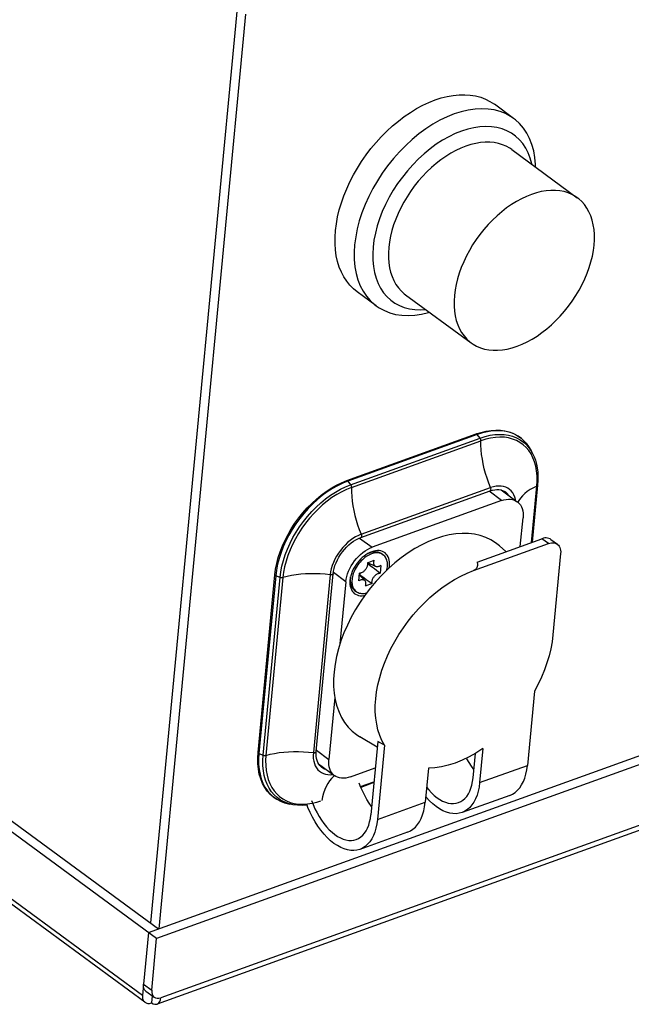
# Model space of a CAD drawing. Extents: x 0 to 420, y 0 to 297.
# Tile 21 of 48: x 311 to 332, y 95 to 129. Entities that reach past the tile are written whole.
import ezdxf

# ---------------------------------------------------------------- set-up
doc = ezdxf.new("R2010")
doc.units = 0
doc.header["$LTSCALE"] = 23.1
doc.layers.get('0').update_dxf_attribs({"linetype": 'CONTINUOUS'})
doc.layers.add('02___PRT_ALL_AXES', color=7, linetype='CONTINUOUS')

msp = doc.modelspace()

# ---------------------------------------------------------------- linework, layer by layer
at = {"color": 7, "linetype": 'CONTINUOUS'}
for p, q in [((315.231, 97.85), (318.202, 129.12)), ((315.513, 97.651), (318.483, 128.915)), ((326.076, 124.991), (325.861, 124.923)), ((388.658, 123.682), (315.431, 97.321)), ((315.431, 97.321), (280.99, 122.556)), ((281.621, 122.476), (315.5, 97.653)), ((387.975, 121.185), (315.448, 95.076)), ((388.103, 121.403), (315.577, 95.294)), ((314.945, 95.375), (281.067, 120.197)), ((315.029, 95.138), (281.151, 119.96)), ((321.938, 112.974), (326.369, 114.569)), ((326.406, 114.55), (321.975, 112.955)), ((326.502, 114.428), (326.406, 114.55)), ((322.071, 112.833), (326.502, 114.428)), ((322.102, 112.741), (326.532, 114.336)), ((328.295, 113.903), (328.237, 114.015)), ((321.975, 112.955), (322.071, 112.833)), ((328.261, 110.861), (328.444, 112.789)), ((328.471, 112.819), (328.286, 110.87)), ((322.418, 111.028), (326.849, 112.623)), ((322.432, 111.139), (326.862, 112.734)), ((327.239, 112.291), (326.807, 112.608)), ((327.226, 112.654), (327.775, 112.252)), ((327.239, 112.291), (322.808, 110.696)), ((327.878, 110.723), (327.971, 111.698)), ((322.378, 111.011), (322.808, 110.696)), ((323.129, 110.48), (323.185, 110.439)), ((323.185, 110.439), (323.151, 110.46)), ((322.643, 110.164), (322.881, 110.249)), ((322.667, 110.129), (322.647, 110.121)), ((322.926, 110.037), (322.656, 110.168)), ((322.67, 110.161), (322.667, 110.129)), ((318.903, 103.675), (319.48, 109.753)), ((321.373, 109.751), (320.795, 103.673)), ((320.896, 103.711), (321.474, 109.789)), ((321.908, 109.516), (321.479, 109.83)), ((322.346, 109.549), (322.371, 109.807)), ((322.551, 109.561), (322.366, 109.756)), ((322.384, 109.758), (322.369, 109.753)), ((323.102, 110.071), (323.077, 109.812)), ((323.392, 109.992), (323.4, 110.053)), ((319.509, 109.722), (318.931, 103.644)), ((319.077, 103.587), (319.654, 109.665)), ((319.751, 109.659), (319.173, 103.581)), ((319.654, 109.665), (319.509, 109.722)), ((321.908, 109.516), (321.706, 107.39)), ((322.062, 109.632), (322.068, 109.685)), ((322.805, 109.456), (322.567, 109.37)), ((322.207, 109.221), (322.263, 109.18)), ((321.532, 105.563), (321.33, 103.437)), ((315.151, 97.527), (335.942, 105.011)), ((320.9, 103.753), (321.33, 103.437)), ((318.931, 103.644), (319.077, 103.587)), ((320.975, 103.288), (321.526, 102.884)), ((321.078, 103.175), (321.078, 103.175)), ((322.062, 102.845), (322.915, 103.152)), ((322.411, 102.512), (322.87, 102.677)), ((322.867, 102.648), (322.421, 102.487)), ((319.54, 102.079), (319.666, 102.011)), ((319.666, 102.011), (319.802, 101.958)), ((320.108, 101.891), (319.983, 101.913)), ((320.108, 101.891), (320.072, 101.898)), ((315.151, 97.527), (314.982, 95.754)), ((315.263, 95.548), (315.431, 97.321)), ((314.981, 95.755), (314.945, 95.375)), ((314.981, 95.755), (315.263, 95.548)), ((315.066, 95.517), (315.347, 95.311)), ((315.282, 95.359), (315.259, 95.121)), ((315.564, 95.223), (315.577, 95.294))]:
    msp.add_line(p, q, dxfattribs=at)
at = {"color": 3, "linetype": 'CONTINUOUS'}
for p, q in [((326.274, 109.9), (328.839, 110.824)), ((326.398, 110.19), (328.614, 110.988)), ((328.839, 110.824), (328.614, 110.988)), ((328.921, 110.966), (329.146, 110.801)), ((327.382, 110.545), (327.161, 110.74)), ((329.257, 110.485), (328.993, 107.699)), ((328.36, 105.777), (328.118, 103.235)), ((322.982, 103.858), (322.382, 104.218)), ((323.001, 104.054), (322.763, 101.553)), ((323.229, 103.93), (323.001, 104.054)), ((323.229, 103.93), (322.988, 101.388)), ((326.596, 103.811), (326.486, 102.648)), ((326.261, 102.812), (326.34, 103.647)), ((324.731, 103.139), (324.62, 101.976)), ((326.486, 102.648), (328.118, 103.235)), ((322.422, 102.484), (322.366, 102.63)), ((327.516, 102.214), (325.884, 101.626)), ((322.988, 101.388), (324.62, 101.976)), ((324.018, 100.955), (322.385, 100.367))]:
    msp.add_line(p, q, dxfattribs=at)
at = {"color": 7, "linetype": 'CONTINUOUS'}
for points in [[(327.647, 125.359), (327.547, 125.427), (327.372, 125.521), (327.184, 125.595), (326.985, 125.647), (326.775, 125.678), (326.556, 125.688), (326.329, 125.675), (326.096, 125.641), (325.858, 125.585), (325.617, 125.508)], [(325.617, 125.508), (325.373, 125.411), (325.129, 125.293), (324.887, 125.156), (324.646, 125), (324.41, 124.827), (324.179, 124.637), (323.955, 124.432), (323.74, 124.213), (323.534, 123.982), (323.338, 123.739), (323.155, 123.486), (322.985, 123.225), (322.83, 122.957), (322.689, 122.685), (322.565, 122.409), (322.458, 122.131), (322.368, 121.854), (322.296, 121.579), (322.243, 121.307), (322.208, 121.04), (322.192, 120.78), (322.196, 120.529), (322.219, 120.287), (322.261, 120.057), (322.321, 119.84), (322.4, 119.638), (322.497, 119.451), (322.611, 119.28), (322.741, 119.127), (322.888, 118.993), (322.949, 118.946)], [(328.401, 123.691), (328.4, 123.776), (328.377, 124.017), (328.335, 124.247), (328.275, 124.464), (328.196, 124.667), (328.099, 124.854), (327.985, 125.025), (327.855, 125.178), (327.708, 125.312), (327.647, 125.359)], [(325.861, 124.923), (325.645, 124.836), (325.429, 124.732), (325.214, 124.61), (325.001, 124.472), (324.791, 124.318), (324.587, 124.15), (324.388, 123.969), (324.197, 123.774), (324.014, 123.569), (323.841, 123.353), (323.679, 123.129), (323.528, 122.898), (323.39, 122.66), (323.266, 122.419), (323.155, 122.174), (323.06, 121.928), (322.98, 121.682), (322.917, 121.438), (322.869, 121.197), (322.839, 120.96), (322.825, 120.73), (322.828, 120.507), (322.848, 120.293), (322.885, 120.089), (322.939, 119.897), (323.009, 119.717), (323.095, 119.551), (323.196, 119.399), (323.312, 119.264), (323.441, 119.145), (323.584, 119.043), (323.739, 118.959), (323.906, 118.894), (324.083, 118.847), (324.269, 118.82), (324.463, 118.812), (324.641, 118.821)], [(328.276, 123.782), (328.272, 123.804), (328.218, 123.997), (328.149, 124.177), (328.063, 124.343), (327.962, 124.494), (327.846, 124.629), (327.716, 124.748), (327.573, 124.85), (327.418, 124.934), (327.251, 124.999), (327.075, 125.046), (326.888, 125.073), (326.694, 125.082), (326.493, 125.071), (326.287, 125.04), (326.076, 124.991)], [(322.949, 118.946), (323.049, 118.878), (323.224, 118.784), (323.412, 118.71), (323.611, 118.657), (323.821, 118.626), (324.04, 118.617), (324.267, 118.63), (324.5, 118.664), (324.738, 118.72), (324.767, 118.729)], [(326.369, 114.569), (326.54, 114.624), (326.71, 114.664), (326.876, 114.689), (327.038, 114.699), (327.195, 114.695), (327.346, 114.675), (327.489, 114.64), (327.625, 114.591), (327.752, 114.528), (327.869, 114.451), (327.977, 114.361), (328.075, 114.258), (328.162, 114.143), (328.237, 114.015)], [(326.394, 114.563), (326.386, 114.567), (326.379, 114.569), (326.372, 114.57), (326.369, 114.569)], [(326.406, 114.55), (326.404, 114.553), (326.402, 114.555), (326.4, 114.557), (326.398, 114.559), (326.396, 114.561), (326.394, 114.563)], [(328.237, 114.015), (328.203, 114.077), (328.12, 114.201), (328.026, 114.311), (327.92, 114.408), (327.803, 114.491), (327.677, 114.56), (327.541, 114.613), (327.396, 114.651), (327.244, 114.674), (327.086, 114.68), (326.922, 114.671), (326.753, 114.646), (326.581, 114.606), (326.406, 114.55)], [(326.502, 114.428), (326.673, 114.482), (326.842, 114.522), (327.007, 114.546), (327.168, 114.555), (327.323, 114.548), (327.472, 114.526), (327.613, 114.489), (327.746, 114.437), (327.87, 114.37), (327.985, 114.288), (328.088, 114.193), (328.181, 114.085)], [(328.311, 113.756), (328.245, 113.885), (328.166, 114.003), (328.076, 114.108), (327.975, 114.201), (327.864, 114.28), (327.743, 114.345), (327.614, 114.396), (327.476, 114.432), (327.331, 114.454), (327.18, 114.46), (327.024, 114.451), (326.863, 114.428), (326.699, 114.389), (326.532, 114.336)], [(326.532, 114.336), (326.532, 114.352), (326.529, 114.368), (326.525, 114.384), (326.519, 114.4), (326.511, 114.414), (326.502, 114.428)], [(326.862, 112.734), (326.798, 112.892), (326.741, 113.052), (326.689, 113.215), (326.645, 113.378), (326.608, 113.542), (326.578, 113.705), (326.555, 113.867), (326.54, 114.027), (326.532, 114.183), (326.532, 114.336)], [(328.181, 114.085), (328.262, 113.964), (328.295, 113.903)], [(328.295, 113.903), (328.348, 113.79), (328.393, 113.668), (328.429, 113.54), (328.456, 113.406), (328.473, 113.266), (328.482, 113.121), (328.481, 112.972), (328.471, 112.819)], [(328.444, 112.789), (328.454, 112.968), (328.452, 113.142), (328.436, 113.308), (328.407, 113.467), (328.366, 113.616), (328.311, 113.756)], [(319.48, 109.753), (319.505, 109.946), (319.544, 110.143), (319.596, 110.342), (319.661, 110.542), (319.738, 110.742), (319.828, 110.941), (319.929, 111.137), (320.041, 111.329), (320.163, 111.517), (320.294, 111.699), (320.435, 111.873), (320.583, 112.04), (320.738, 112.197), (320.899, 112.345), (321.065, 112.481), (321.236, 112.606), (321.409, 112.719), (321.585, 112.818), (321.761, 112.903), (321.938, 112.974)], [(321.975, 112.955), (321.799, 112.885), (321.623, 112.8), (321.447, 112.7), (321.273, 112.588), (321.102, 112.462), (320.935, 112.325), (320.773, 112.177), (320.617, 112.018), (320.468, 111.851), (320.327, 111.675), (320.194, 111.492), (320.071, 111.303), (319.959, 111.109), (319.857, 110.912), (319.767, 110.713), (319.69, 110.512), (319.624, 110.311), (319.572, 110.112), (319.534, 109.915), (319.509, 109.722)], [(319.654, 109.665), (319.679, 109.854), (319.717, 110.047), (319.768, 110.242), (319.832, 110.439), (319.908, 110.635), (319.996, 110.831), (320.095, 111.024), (320.206, 111.214), (320.326, 111.399), (320.456, 111.578), (320.594, 111.75), (320.74, 111.915), (320.893, 112.07), (321.052, 112.215), (321.215, 112.35), (321.383, 112.472), (321.553, 112.583), (321.726, 112.68), (321.898, 112.763), (322.071, 112.833)], [(321.938, 112.974), (321.941, 112.974), (321.948, 112.974), (321.956, 112.972), (321.963, 112.968)], [(321.963, 112.968), (321.965, 112.966), (321.967, 112.964), (321.969, 112.962), (321.971, 112.96), (321.973, 112.958), (321.975, 112.955)], [(322.071, 112.833), (322.08, 112.819), (322.088, 112.805), (322.094, 112.789), (322.098, 112.773), (322.101, 112.757), (322.102, 112.741)], [(327.715, 112.296), (327.711, 112.325), (327.688, 112.41), (327.657, 112.488), (327.616, 112.558), (327.568, 112.62), (327.512, 112.673), (327.449, 112.716), (327.379, 112.75), (327.303, 112.774), (327.222, 112.787), (327.137, 112.789), (327.048, 112.781), (326.956, 112.763), (326.862, 112.734)], [(328.444, 112.789), (328.326, 112.732), (328.217, 112.67), (328.117, 112.603), (328.028, 112.532), (327.949, 112.457), (327.88, 112.378), (327.824, 112.297), (327.794, 112.242)], [(328.471, 112.819), (328.469, 112.81), (328.463, 112.802), (328.455, 112.795), (328.444, 112.789)], [(322.102, 112.741), (321.934, 112.674), (321.765, 112.593), (321.598, 112.498), (321.432, 112.391), (321.269, 112.271), (321.11, 112.141), (320.956, 111.999), (320.807, 111.848), (320.665, 111.688), (320.53, 111.521), (320.404, 111.346), (320.287, 111.166), (320.179, 110.982), (320.083, 110.794), (319.997, 110.604), (319.923, 110.412), (319.861, 110.221), (319.811, 110.031), (319.774, 109.843), (319.751, 109.659)], [(322.102, 112.741), (322.101, 112.588), (322.109, 112.432), (322.124, 112.272), (322.147, 112.11), (322.177, 111.947), (322.214, 111.783), (322.259, 111.62), (322.31, 111.457), (322.367, 111.297), (322.432, 111.139)], [(326.849, 112.623), (326.853, 112.625), (326.861, 112.632), (326.868, 112.641), (326.872, 112.653), (326.874, 112.668), (326.875, 112.683), (326.873, 112.7), (326.869, 112.717), (326.862, 112.734)], [(326.849, 112.623), (326.925, 112.647), (327, 112.663), (327.072, 112.67), (327.142, 112.669), (327.208, 112.66)], [(327.208, 112.66), (327.27, 112.641), (327.328, 112.614), (327.362, 112.591)], [(327.473, 112.473), (327.471, 112.478), (327.428, 112.532), (327.379, 112.578), (327.363, 112.591)], [(327.239, 112.291), (327.319, 112.316), (327.397, 112.331), (327.473, 112.338), (327.545, 112.336), (327.614, 112.325), (327.679, 112.305), (327.738, 112.276), (327.775, 112.252)], [(327.775, 112.252), (327.792, 112.239), (327.839, 112.194), (327.88, 112.142), (327.914, 112.082), (327.941, 112.016), (327.96, 111.943), (327.972, 111.866), (327.975, 111.784), (327.971, 111.698)], [(322.432, 111.139), (322.337, 111.1), (322.242, 111.051), (322.149, 110.994), (322.057, 110.927), (321.967, 110.853), (321.882, 110.771), (321.8, 110.683), (321.724, 110.589), (321.653, 110.491), (321.589, 110.388), (321.533, 110.283), (321.484, 110.176), (321.443, 110.068), (321.41, 109.961), (321.387, 109.855), (321.373, 109.751)], [(322.432, 111.139), (322.438, 111.122), (322.442, 111.105), (322.444, 111.088), (322.444, 111.072), (322.441, 111.058), (322.437, 111.046), (322.43, 111.037), (322.422, 111.03), (322.418, 111.028)], [(321.474, 109.789), (321.486, 109.88), (321.507, 109.974), (321.535, 110.069), (321.572, 110.165), (321.616, 110.261), (321.667, 110.355), (321.724, 110.448), (321.788, 110.537), (321.857, 110.621), (321.93, 110.701), (322.007, 110.774), (322.087, 110.841), (322.169, 110.9), (322.252, 110.951), (322.335, 110.994), (322.418, 111.028)], [(321.908, 109.516), (321.92, 109.605), (321.94, 109.695), (321.968, 109.786), (322.002, 109.878), (322.044, 109.969), (322.092, 110.058), (322.147, 110.145), (322.206, 110.229), (322.271, 110.308), (322.34, 110.383), (322.413, 110.453), (322.489, 110.516), (322.567, 110.572), (322.647, 110.621), (322.727, 110.663), (322.808, 110.696)], [(322.654, 110.479), (322.594, 110.441), (322.529, 110.395), (322.467, 110.342), (322.406, 110.285), (322.349, 110.223), (322.295, 110.157), (322.246, 110.087), (322.201, 110.015), (322.161, 109.941), (322.126, 109.866), (322.097, 109.79), (322.074, 109.714), (322.065, 109.674)], [(323.151, 110.46), (323.117, 110.477), (323.081, 110.489), (323.043, 110.498), (323.004, 110.502), (322.963, 110.503), (322.92, 110.5), (322.876, 110.493), (322.832, 110.482), (322.787, 110.468), (322.741, 110.45), (322.695, 110.428), (322.65, 110.403), (322.605, 110.374), (322.561, 110.343), (322.517, 110.308), (322.475, 110.271), (322.434, 110.231), (322.395, 110.188), (322.357, 110.144), (322.322, 110.097), (322.289, 110.049), (322.258, 110), (322.23, 109.95), (322.205, 109.899), (322.182, 109.847), (322.163, 109.795), (322.147, 109.743), (322.134, 109.692), (322.124, 109.641), (322.118, 109.591)], [(322.636, 110.468), (322.683, 110.49), (322.73, 110.509), (322.778, 110.524), (322.824, 110.535), (322.87, 110.542), (322.915, 110.544), (322.958, 110.543), (322.999, 110.536), (323.038, 110.526), (323.075, 110.512), (323.109, 110.493), (323.129, 110.48)], [(322.794, 110.544), (322.727, 110.516), (322.654, 110.479)], [(323.4, 110.053), (323.404, 110.124), (323.401, 110.192), (323.391, 110.256), (323.375, 110.316), (323.353, 110.371), (323.325, 110.42), (323.291, 110.464), (323.252, 110.501), (323.207, 110.532), (323.158, 110.555), (323.105, 110.572), (323.048, 110.581), (322.987, 110.583), (322.925, 110.577), (322.86, 110.564), (322.794, 110.544)], [(323.33, 110.028), (323.333, 110.077), (323.333, 110.124), (323.329, 110.169), (323.322, 110.212), (323.311, 110.253), (323.297, 110.292), (323.28, 110.328), (323.26, 110.361), (323.237, 110.391), (323.211, 110.417), (323.185, 110.439)], [(322.643, 110.164), (322.646, 110.145), (322.647, 110.125), (322.647, 110.104), (322.644, 110.083), (322.64, 110.061), (322.633, 110.039), (322.625, 110.016), (322.615, 109.994), (322.603, 109.972), (322.59, 109.951), (322.575, 109.93), (322.559, 109.91), (322.542, 109.892), (322.524, 109.875), (322.506, 109.86), (322.486, 109.846), (322.467, 109.834), (322.447, 109.825), (322.428, 109.817), (322.408, 109.812), (322.389, 109.808), (322.371, 109.807)], [(322.667, 110.129), (322.742, 110.072), (322.814, 110.018), (322.884, 109.964), (322.951, 109.912), (323.015, 109.861), (323.077, 109.812)], [(322.926, 110.037), (322.92, 110.04), (322.907, 110.049), (322.895, 110.06), (322.885, 110.073), (322.877, 110.088), (322.871, 110.105), (322.866, 110.122), (322.864, 110.142), (322.863, 110.162), (322.865, 110.183), (322.868, 110.205), (322.874, 110.227), (322.881, 110.249)], [(319.493, 109.73), (319.487, 109.736), (319.482, 109.742), (319.48, 109.749), (319.48, 109.753)], [(321.373, 109.751), (321.203, 109.771), (321.033, 109.784), (320.863, 109.791), (320.695, 109.791), (320.528, 109.785), (320.363, 109.773), (320.203, 109.754), (320.047, 109.728), (319.896, 109.697), (319.751, 109.659)], [(321.474, 109.789), (321.473, 109.786), (321.469, 109.777), (321.462, 109.769), (321.452, 109.762), (321.439, 109.756), (321.424, 109.752), (321.408, 109.75), (321.39, 109.749), (321.373, 109.751)], [(322.393, 109.809), (322.392, 109.807), (322.387, 109.782), (322.384, 109.758)], [(322.384, 109.758), (322.459, 109.702), (322.532, 109.648), (322.604, 109.597), (322.673, 109.548), (322.74, 109.501), (322.805, 109.456)], [(322.805, 109.456), (322.802, 109.474), (322.801, 109.494), (322.801, 109.515), (322.804, 109.536), (322.808, 109.558), (322.815, 109.58), (322.823, 109.603), (322.833, 109.625), (322.845, 109.647), (322.858, 109.669), (322.873, 109.689), (322.889, 109.709), (322.906, 109.727), (322.924, 109.744), (322.942, 109.759), (322.962, 109.773), (322.981, 109.785), (323.001, 109.794), (323.02, 109.802), (323.04, 109.807), (323.059, 109.811), (323.077, 109.812)], [(323.102, 110.071), (323.082, 110.058), (323.063, 110.047), (323.043, 110.039), (323.023, 110.032), (323.004, 110.028), (322.986, 110.026), (322.968, 110.026), (322.951, 110.029), (322.935, 110.033), (322.926, 110.037)], [(323.312, 109.917), (323.314, 109.927), (323.324, 109.978), (323.33, 110.028)], [(319.509, 109.722), (319.506, 109.723), (319.503, 109.725), (319.5, 109.726), (319.498, 109.727), (319.495, 109.729), (319.493, 109.73)], [(319.751, 109.659), (319.736, 109.656), (319.72, 109.655), (319.703, 109.655), (319.686, 109.657), (319.67, 109.66), (319.654, 109.665)], [(322.048, 109.566), (322.044, 109.495), (322.047, 109.427), (322.057, 109.363), (322.073, 109.303), (322.095, 109.248), (322.123, 109.199), (322.157, 109.155), (322.196, 109.118), (322.241, 109.087), (322.29, 109.064), (322.343, 109.047), (322.4, 109.038), (322.461, 109.036), (322.523, 109.042), (322.554, 109.048)], [(322.065, 109.674), (322.058, 109.64), (322.048, 109.566)], [(322.062, 109.632), (322.058, 109.581), (322.059, 109.532), (322.064, 109.485), (322.072, 109.44), (322.084, 109.397), (322.099, 109.357), (322.118, 109.321), (322.141, 109.287), (322.166, 109.257), (322.195, 109.231), (322.207, 109.221)], [(322.118, 109.591), (322.115, 109.543), (322.115, 109.496), (322.119, 109.45), (322.126, 109.407), (322.137, 109.366), (322.151, 109.327), (322.168, 109.291), (322.188, 109.258), (322.211, 109.228)], [(322.346, 109.549), (322.366, 109.561), (322.385, 109.572), (322.405, 109.58), (322.425, 109.587), (322.444, 109.591), (322.462, 109.593), (322.48, 109.593), (322.497, 109.59), (322.513, 109.586), (322.528, 109.579), (322.541, 109.57), (322.551, 109.561)], [(322.551, 109.561), (322.553, 109.559), (322.563, 109.546), (322.571, 109.531), (322.577, 109.515), (322.582, 109.497), (322.584, 109.477), (322.585, 109.457), (322.583, 109.436), (322.58, 109.414), (322.574, 109.392), (322.567, 109.37)], [(322.211, 109.228), (322.237, 109.202), (322.263, 109.18)], [(322.263, 109.18), (322.297, 109.159), (322.331, 109.143), (322.367, 109.13), (322.405, 109.122), (322.444, 109.117), (322.486, 109.116), (322.528, 109.119), (322.572, 109.126), (322.616, 109.137), (322.621, 109.138)], [(319.173, 103.581), (319.318, 103.619), (319.469, 103.65), (319.625, 103.675), (319.786, 103.694), (319.95, 103.707), (320.117, 103.713), (320.286, 103.713), (320.456, 103.706), (320.626, 103.692), (320.795, 103.673)], [(320.795, 103.673), (320.813, 103.671), (320.83, 103.671), (320.847, 103.674), (320.862, 103.678), (320.875, 103.683), (320.885, 103.69), (320.892, 103.699), (320.896, 103.708), (320.896, 103.711)], [(320.977, 103.284), (320.946, 103.342), (320.922, 103.406), (320.905, 103.475), (320.895, 103.549), (320.892, 103.628), (320.896, 103.711)], [(319.983, 101.913), (319.831, 101.948), (319.688, 102), (319.555, 102.068), (319.432, 102.15), (319.319, 102.248), (319.219, 102.36), (319.131, 102.486), (319.056, 102.624), (318.994, 102.775), (318.946, 102.938), (318.913, 103.11), (318.895, 103.291), (318.891, 103.48), (318.903, 103.675)], [(318.903, 103.675), (318.903, 103.67), (318.905, 103.664), (318.909, 103.658), (318.916, 103.652)], [(318.916, 103.652), (318.918, 103.651), (318.92, 103.649), (318.923, 103.648), (318.926, 103.646), (318.928, 103.645), (318.931, 103.644)], [(318.931, 103.644), (318.92, 103.456), (318.923, 103.274), (318.939, 103.099), (318.97, 102.933), (319.013, 102.776), (319.07, 102.629), (319.14, 102.494), (319.223, 102.37), (319.317, 102.26), (319.423, 102.162), (319.54, 102.079)], [(320.072, 101.898), (319.93, 101.935), (319.797, 101.987), (319.673, 102.054), (319.559, 102.135), (319.455, 102.231), (319.363, 102.339), (319.282, 102.46), (319.213, 102.593), (319.157, 102.736), (319.114, 102.89), (319.085, 103.053), (319.069, 103.224), (319.066, 103.402), (319.077, 103.587)], [(319.077, 103.587), (319.092, 103.582), (319.109, 103.578), (319.125, 103.576), (319.142, 103.576), (319.158, 103.578), (319.173, 103.581)], [(319.173, 103.581), (319.162, 103.402), (319.165, 103.229), (319.181, 103.062), (319.209, 102.903), (319.251, 102.754), (319.306, 102.614), (319.372, 102.485), (319.451, 102.367), (319.541, 102.262), (319.642, 102.169), (319.753, 102.09), (319.874, 102.025), (320.003, 101.974), (320.141, 101.938), (320.286, 101.916), (320.437, 101.91), (320.593, 101.919), (320.754, 101.942), (320.918, 101.981), (321.051, 102.023)], [(320.795, 103.673), (320.79, 103.572), (320.794, 103.476), (320.808, 103.385), (320.83, 103.3), (320.862, 103.222), (320.902, 103.152), (320.95, 103.09), (321.006, 103.037), (321.07, 102.993), (321.14, 102.959), (321.215, 102.936), (321.296, 102.923), (321.382, 102.92), (321.466, 102.928)], [(321.526, 102.884), (321.51, 102.897), (321.462, 102.942), (321.421, 102.994), (321.387, 103.054), (321.36, 103.12), (321.341, 103.192), (321.33, 103.27), (321.326, 103.351), (321.33, 103.437)], [(321.078, 103.175), (321.061, 103.189), (321.015, 103.233), (320.977, 103.284)], [(321.078, 103.175), (321.117, 103.15), (321.178, 103.121), (321.222, 103.107)], [(321.522, 102.887), (321.494, 102.866), (321.42, 102.794), (321.353, 102.713), (321.291, 102.621), (321.236, 102.521), (321.187, 102.411), (321.146, 102.293), (321.111, 102.167), (321.084, 102.034)], [(322.062, 102.845), (321.982, 102.82), (321.904, 102.804), (321.829, 102.798), (321.756, 102.8), (321.687, 102.811), (321.623, 102.831), (321.564, 102.86), (321.526, 102.884)], [(319.802, 101.958), (319.947, 101.92), (319.983, 101.913)], [(320.578, 101.881), (320.566, 101.879), (320.408, 101.869), (320.255, 101.873), (320.108, 101.891)], [(315.066, 95.517), (315.059, 95.522), (315.021, 95.564), (314.995, 95.618), (314.982, 95.681), (314.982, 95.754)], [(314.945, 95.375), (314.943, 95.338), (314.945, 95.303), (314.95, 95.27), (314.958, 95.239), (314.97, 95.21), (314.984, 95.185), (315.002, 95.162), (315.022, 95.143), (315.029, 95.138)], [(315.263, 95.548), (315.263, 95.475), (315.276, 95.412)], [(315.276, 95.412), (315.302, 95.358), (315.34, 95.316), (315.347, 95.311)], [(315.347, 95.311), (315.389, 95.288), (315.446, 95.275), (315.508, 95.277), (315.577, 95.294)], [(315.029, 95.138), (315.045, 95.127), (315.071, 95.115), (315.098, 95.106), (315.128, 95.101), (315.159, 95.1), (315.191, 95.103), (315.225, 95.11), (315.259, 95.121)], [(315.259, 95.12), (315.316, 95.087), (315.37, 95.07), (315.422, 95.07), (315.448, 95.077)], [(315.448, 95.077), (315.469, 95.086), (315.509, 95.118), (315.542, 95.164), (315.564, 95.223)]]:
    msp.add_lwpolyline(points, dxfattribs=at)
at = {"color": 3, "linetype": 'CONTINUOUS'}
for points in [[(327.161, 110.74), (327.03, 110.845), (326.867, 110.948), (326.692, 111.031), (326.506, 111.096), (326.31, 111.14), (326.104, 111.165), (325.89, 111.169), (325.669, 111.154), (325.443, 111.118), (325.211, 111.063), (324.977, 110.988), (324.741, 110.893), (324.505, 110.781), (324.269, 110.65), (324.035, 110.502), (323.805, 110.338), (323.58, 110.159), (323.361, 109.965)], [(328.921, 110.966), (328.895, 110.982), (328.855, 111), (328.812, 111.011), (328.766, 111.015), (328.717, 111.013), (328.667, 111.004), (328.614, 110.988)], [(328.839, 110.824), (328.892, 110.839), (328.942, 110.849), (328.991, 110.851), (329.037, 110.846), (329.08, 110.835), (329.119, 110.818), (329.146, 110.801)], [(329.146, 110.801), (329.155, 110.794), (329.185, 110.764), (329.211, 110.729), (329.232, 110.689), (329.247, 110.644), (329.256, 110.594), (329.26, 110.541), (329.257, 110.485)], [(326.398, 110.19), (326.403, 110.162), (326.407, 110.136), (326.409, 110.111), (326.409, 110.087), (326.407, 110.065), (326.404, 110.045), (326.399, 110.026), (326.393, 110.008), (326.386, 109.991), (326.377, 109.976), (326.367, 109.963), (326.356, 109.951), (326.344, 109.94), (326.332, 109.93), (326.319, 109.921), (326.304, 109.914), (326.29, 109.906), (326.274, 109.9)], [(323.361, 109.965), (323.149, 109.757), (322.945, 109.538), (322.751, 109.307)], [(322.929, 105.517), (322.96, 105.755), (323.005, 105.997), (323.065, 106.242), (323.141, 106.489), (323.23, 106.737), (323.334, 106.984), (323.45, 107.229), (323.58, 107.47), (323.722, 107.708), (323.875, 107.939), (324.038, 108.164), (324.212, 108.381), (324.394, 108.589), (324.585, 108.787), (324.782, 108.974), (324.985, 109.149), (325.194, 109.311), (325.406, 109.459), (325.622, 109.593), (325.839, 109.711), (326.056, 109.814), (326.274, 109.9)], [(322.751, 109.307), (322.567, 109.067), (322.395, 108.818), (322.235, 108.562), (322.089, 108.301), (321.958, 108.036), (321.841, 107.767), (321.739, 107.496), (321.654, 107.226), (321.586, 106.958), (321.536, 106.695), (321.502, 106.435)], [(328.993, 107.699), (328.963, 107.465), (328.919, 107.227), (328.86, 106.986), (328.787, 106.743), (328.7, 106.5), (328.599, 106.256), (328.486, 106.016), (328.36, 105.777)], [(321.502, 106.435), (321.487, 106.181), (321.489, 105.937), (321.509, 105.702), (321.547, 105.476)], [(321.547, 105.476), (321.602, 105.263), (321.674, 105.063), (321.762, 104.877), (321.866, 104.706), (321.987, 104.55), (322.122, 104.412), (322.271, 104.291), (322.382, 104.218)], [(323.229, 103.93), (323.141, 104.092), (323.067, 104.265), (323.007, 104.45), (322.962, 104.646), (322.931, 104.852), (322.915, 105.066), (322.915, 105.288), (322.929, 105.517)], [(326.596, 103.811), (326.361, 103.659), (326.124, 103.526), (325.886, 103.411), (325.648, 103.315), (325.412, 103.24), (325.18, 103.186), (324.953, 103.152), (324.731, 103.139)], [(326.288, 103.094), (326.204, 103.21), (326.125, 103.334), (326.05, 103.465), (326.04, 103.485)], [(327.516, 102.214), (327.613, 102.258), (327.701, 102.315), (327.783, 102.387), (327.857, 102.473), (327.923, 102.572), (327.981, 102.684), (328.029, 102.806), (328.069, 102.94), (328.098, 103.083), (328.118, 103.235)], [(325.762, 101.965), (325.842, 102.001), (325.915, 102.049), (325.983, 102.109), (326.044, 102.18), (326.099, 102.262), (326.147, 102.355), (326.187, 102.457), (326.22, 102.567), (326.245, 102.686), (326.261, 102.812)], [(322.79, 101.835), (322.706, 101.95), (322.626, 102.075), (322.552, 102.206), (322.483, 102.343), (322.422, 102.484)], [(324.669, 102.49), (324.745, 102.398), (324.837, 102.299), (324.931, 102.212), (325.028, 102.134)], [(326.486, 102.648), (326.466, 102.495), (326.436, 102.352), (326.397, 102.219), (326.348, 102.096), (326.291, 101.985), (326.224, 101.886), (326.15, 101.8), (326.069, 101.728), (325.98, 101.67), (325.884, 101.626)], [(320.734, 102.043), (320.789, 101.897), (320.851, 101.756), (320.92, 101.619), (320.994, 101.487), (321.074, 101.363), (321.158, 101.246), (321.247, 101.138), (321.339, 101.04), (321.433, 100.952), (321.53, 100.875)], [(324.999, 101.831), (324.882, 101.924), (324.769, 102.029), (324.658, 102.148), (324.639, 102.171)], [(325.028, 102.134), (325.124, 102.07), (325.22, 102.018), (325.316, 101.978), (325.411, 101.95), (325.503, 101.935), (325.593, 101.932), (325.68, 101.943), (325.762, 101.965)], [(321.501, 100.571), (321.384, 100.664), (321.271, 100.77), (321.16, 100.888), (321.053, 101.018), (320.951, 101.159), (320.855, 101.309), (320.765, 101.467), (320.683, 101.633), (320.608, 101.803), (320.578, 101.881)], [(324.018, 100.955), (324.115, 100.999), (324.203, 101.056), (324.285, 101.128), (324.359, 101.214), (324.425, 101.313), (324.483, 101.424), (324.531, 101.547), (324.571, 101.681), (324.6, 101.824), (324.62, 101.976)], [(325.884, 101.626), (325.786, 101.599), (325.681, 101.587), (325.572, 101.59), (325.46, 101.608), (325.346, 101.641), (325.231, 101.69), (325.115, 101.753), (324.999, 101.831)], [(322.264, 100.706), (322.344, 100.742), (322.417, 100.79), (322.485, 100.85), (322.546, 100.921), (322.601, 101.003), (322.649, 101.095), (322.689, 101.197), (322.722, 101.308), (322.747, 101.427), (322.763, 101.553)], [(322.988, 101.388), (322.968, 101.236), (322.938, 101.093), (322.899, 100.96), (322.85, 100.837), (322.792, 100.725), (322.726, 100.626), (322.652, 100.541), (322.571, 100.468), (322.482, 100.411), (322.385, 100.367)], [(321.53, 100.875), (321.626, 100.811), (321.722, 100.758), (321.818, 100.718), (321.912, 100.69), (322.005, 100.675), (322.095, 100.673), (322.182, 100.683), (322.264, 100.706)], [(322.385, 100.367), (322.287, 100.34), (322.183, 100.327), (322.074, 100.33), (321.962, 100.349), (321.848, 100.382), (321.733, 100.431), (321.617, 100.494), (321.501, 100.571)]]:
    msp.add_lwpolyline(points, dxfattribs=at)
at = {"layer": '02___PRT_ALL_AXES', "color": 7, "linetype": 'CONTINUOUS'}
for p, q in [((327.647, 125.359), (326.992, 125.839)), ((327.583, 124.29), (329.829, 122.644)), ((322.949, 118.946), (322.293, 119.426)), ((323.948, 119.329), (326.195, 117.683))]:
    msp.add_line(p, q, dxfattribs=at)
for points in [[(322.293, 119.426), (322.167, 119.529), (322.045, 119.652), (321.935, 119.788), (321.837, 119.938), (321.753, 120.101), (321.682, 120.275), (321.625, 120.46), (321.581, 120.656), (321.553, 120.861), (321.538, 121.073), (321.538, 121.294), (321.553, 121.52), (321.582, 121.752), (321.625, 121.987), (321.682, 122.226), (321.753, 122.467), (321.838, 122.708), (321.936, 122.949), (322.046, 123.189), (322.168, 123.426), (322.302, 123.659), (322.447, 123.887), (322.602, 124.11), (322.767, 124.326), (322.94, 124.533), (323.121, 124.732), (323.31, 124.922), (323.504, 125.1), (323.704, 125.267), (323.908, 125.422), (324.116, 125.564), (324.326, 125.692), (324.538, 125.805), (324.749, 125.904), (324.962, 125.988)], [(324.962, 125.988), (325.172, 126.056), (325.379, 126.108), (325.584, 126.144), (325.783, 126.164), (325.978, 126.167), (326.166, 126.153), (326.347, 126.124), (326.521, 126.078), (326.685, 126.015), (326.84, 125.937), (326.992, 125.839)], [(327.583, 124.29), (327.518, 124.335), (327.396, 124.403), (327.266, 124.459), (327.128, 124.5), (326.983, 124.528), (326.832, 124.542), (326.676, 124.543), (326.515, 124.529), (326.35, 124.502), (326.182, 124.46), (326.012, 124.405), (325.841, 124.337), (325.67, 124.257), (325.499, 124.163), (325.329, 124.058), (325.162, 123.941), (324.997, 123.813), (324.837, 123.676), (324.681, 123.528), (324.531, 123.372), (324.387, 123.208), (324.25, 123.037), (324.121, 122.859), (324, 122.676), (323.888, 122.489), (323.786, 122.298), (323.694, 122.105), (323.612, 121.91), (323.542, 121.715), (323.483, 121.52), (323.435, 121.327), (323.399, 121.137), (323.376, 120.949)], [(329.829, 122.644), (329.764, 122.689), (329.642, 122.758), (329.512, 122.813), (329.374, 122.855), (329.229, 122.883), (329.078, 122.897), (328.922, 122.897), (328.761, 122.883), (328.596, 122.856), (328.429, 122.814), (328.259, 122.76), (328.088, 122.692), (327.916, 122.611), (327.745, 122.517), (327.575, 122.412), (327.408, 122.295), (327.243, 122.168), (327.083, 122.03), (326.927, 121.882), (326.777, 121.726), (326.633, 121.562), (326.496, 121.391), (326.367, 121.213), (326.246, 121.031), (326.135, 120.843), (326.032, 120.653), (325.94, 120.459), (325.859, 120.265), (325.788, 120.069), (325.729, 119.875), (325.681, 119.681), (325.646, 119.491), (325.622, 119.303)], [(330.402, 121.024), (330.414, 121.208), (330.413, 121.385), (330.4, 121.556), (330.375, 121.721), (330.338, 121.877), (330.289, 122.025), (330.228, 122.163), (330.156, 122.291), (330.073, 122.408), (329.98, 122.514), (329.877, 122.608), (329.829, 122.644)], [(323.376, 120.949), (323.364, 120.766), (323.365, 120.588), (323.378, 120.417), (323.403, 120.252), (323.44, 120.096), (323.489, 119.948), (323.55, 119.81), (323.622, 119.682), (323.705, 119.565), (323.798, 119.459), (323.901, 119.365), (323.948, 119.329)], [(326.195, 117.683), (326.26, 117.638), (326.382, 117.57), (326.512, 117.515), (326.65, 117.473), (326.795, 117.445), (326.946, 117.431), (327.102, 117.431), (327.263, 117.444), (327.428, 117.472), (327.596, 117.513), (327.765, 117.568), (327.937, 117.636), (328.108, 117.717), (328.279, 117.81), (328.449, 117.915), (328.616, 118.032), (328.781, 118.16), (328.941, 118.298), (329.097, 118.445), (329.247, 118.601), (329.391, 118.765), (329.528, 118.937), (329.657, 119.114), (329.778, 119.297), (329.89, 119.484), (329.992, 119.675), (330.084, 119.868), (330.166, 120.063), (330.236, 120.258), (330.295, 120.453), (330.343, 120.646), (330.379, 120.836), (330.402, 121.024)], [(325.622, 119.303), (325.61, 119.12), (325.611, 118.943), (325.624, 118.771), (325.649, 118.607), (325.686, 118.45), (325.735, 118.303), (325.796, 118.164), (325.868, 118.036), (325.951, 117.919), (326.044, 117.813), (326.147, 117.72), (326.195, 117.683)]]:
    msp.add_lwpolyline(points, dxfattribs=at)

doc.saveas('drawing.dxf')
